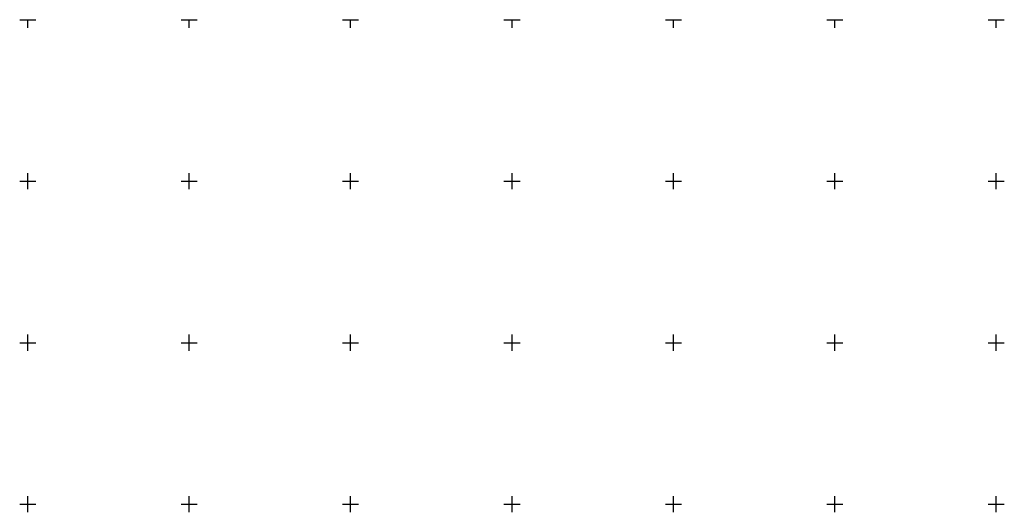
# Model space of a CAD drawing. Header units: metres. Extents: x 7435600 to 7436400, y 5537603 to 5538250.
# Tile 42 of 43: x 7435798 to 7436102, y 5538098 to 5538250. Entities that reach past the tile are written whole.
import ezdxf

# ---------------------------------------------------------------- set-up
doc = ezdxf.new("R2010")
doc.units = ezdxf.units.M
doc.header["$MEASUREMENT"] = 0
doc.layers.get('0').update_dxf_attribs({"color": 2, "linetype": 'CONTINUOUS', "lineweight": 5})
doc.layers.add('Wstawianie ramki sekcyjnej z opisem', color=7, linetype='CONTINUOUS')

# ---------------------------------------------------------------- blocks, each defined once
blk = doc.blocks.new('RAMKA500K')
at = {"color": 0}
for p, q in [((0, 247.5), (0, 250)), ((0, 250), (2.5, 250)), ((47.5, 250), (52.5, 250)), ((50, 247.5), (50, 250)), ((97.5, 250), (102.5, 250)), ((100, 247.5), (100, 250)), ((197.5, 250), (202.5, 250)), ((200, 247.5), (200, 250)), ((247.5, 250), (252.5, 250)), ((250, 247.5), (250, 250)), ((297.5, 250), (302.5, 250)), ((300, 247.5), (300, 250)), ((347.5, 250), (352.5, 250)), ((350, 247.5), (350, 250)), ((397.5, 250), (400, 250)), ((400, 247.5), (400, 250)), ((0, 197.5), (0, 202.5)), ((50, 197.5), (50, 202.5)), ((100, 197.5), (100, 202.5)), ((200, 197.5), (200, 202.5)), ((250, 197.5), (250, 202.5)), ((300, 197.5), (300, 202.5)), ((350, 197.5), (350, 202.5)), ((400, 197.5), (400, 202.5)), ((0, 200), (2.5, 200)), ((47.5, 200), (52.5, 200)), ((97.5, 200), (102.5, 200)), ((197.5, 200), (202.5, 200)), ((247.5, 200), (252.5, 200)), ((297.5, 200), (302.5, 200)), ((347.5, 200), (352.5, 200)), ((397.5, 200), (400, 200)), ((0, 147.5), (0, 152.5)), ((50, 147.5), (50, 152.5)), ((100, 147.5), (100, 152.5)), ((200, 147.5), (200, 152.5)), ((250, 147.5), (250, 152.5)), ((300, 147.5), (300, 152.5)), ((350, 147.5), (350, 152.5)), ((400, 147.5), (400, 152.5)), ((0, 150), (2.5, 150)), ((47.5, 150), (52.5, 150)), ((97.5, 150), (102.5, 150)), ((197.5, 150), (202.5, 150)), ((247.5, 150), (252.5, 150)), ((297.5, 150), (302.5, 150)), ((347.5, 150), (352.5, 150)), ((397.5, 150), (400, 150)), ((0, 97.5), (0, 102.5)), ((50, 97.5), (50, 102.5)), ((100, 97.5), (100, 102.5)), ((200, 97.5), (200, 102.5)), ((250, 97.5), (250, 102.5)), ((300, 97.5), (300, 102.5)), ((350, 97.5), (350, 102.5)), ((400, 97.5), (400, 102.5)), ((0, 100), (2.5, 100)), ((47.5, 100), (52.5, 100)), ((97.5, 100), (102.5, 100)), ((197.5, 100), (202.5, 100)), ((247.5, 100), (252.5, 100)), ((297.5, 100), (302.5, 100)), ((347.5, 100), (352.5, 100)), ((397.5, 100), (400, 100))]:
    blk.add_line(p, q, dxfattribs=at)

msp = doc.modelspace()

# ---------------------------------------------------------------- block references
at = {"layer": 'Wstawianie ramki sekcyjnej z opisem', "color": 251, "linetype": 'Continuous', "lineweight": 13}
for p in [(7435600, 5538000), (7436000, 5538000)]:
    msp.add_blockref('RAMKA500K', p, dxfattribs=at)

doc.saveas('drawing.dxf')
